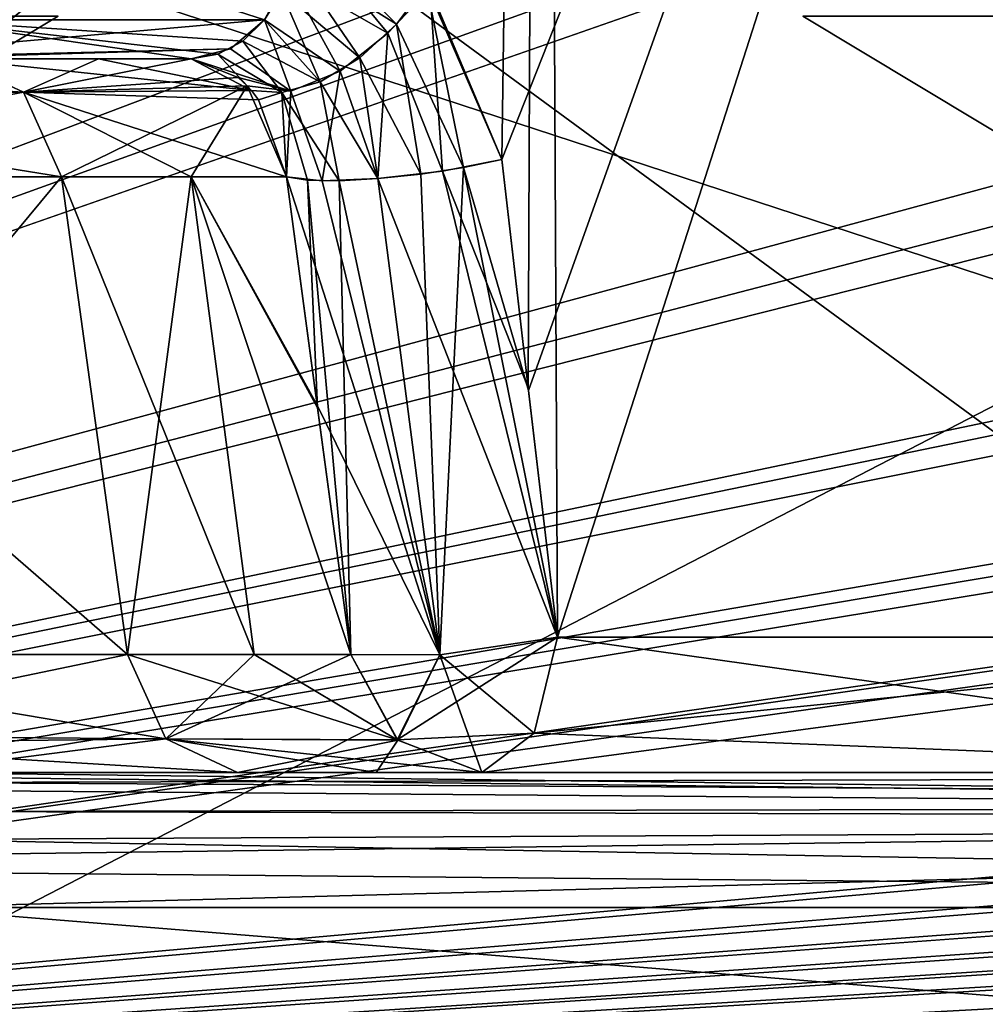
# Model space of a CAD drawing. Header units: inches. Extents: x -11.1 to 11.1, y -2.2 to 7.8.
# Tile 178 of 233: x -7.982 to -7.779, y -1.529 to -1.322. Entities that reach past the tile are written whole.
import ezdxf

# ---------------------------------------------------------------- set-up
doc = ezdxf.new("R2010")
doc.units = ezdxf.units.IN
doc.header["$LTSCALE"] = 93.866667
doc.header["$MEASUREMENT"] = 0
for name, color, linetype in [('10371', 7, 'CONTINUOUS'), ('10372', 7, 'CONTINUOUS'), ('10375', 7, 'CONTINUOUS'), ('10376', 7, 'CONTINUOUS'), ('10385', 7, 'CONTINUOUS'), ('10389', 7, 'CONTINUOUS'), ('2392', 7, 'CONTINUOUS'), ('2714', 7, 'CONTINUOUS'), ('2716', 7, 'CONTINUOUS'), ('2733', 7, 'CONTINUOUS'), ('2735', 7, 'CONTINUOUS'), ('2995', 7, 'CONTINUOUS'), ('2998', 7, 'CONTINUOUS'), ('3039', 7, 'CONTINUOUS'), ('4272', 7, 'CONTINUOUS'), ('4288', 7, 'CONTINUOUS'), ('4290', 7, 'CONTINUOUS'), ('4292', 7, 'CONTINUOUS'), ('4294', 7, 'CONTINUOUS'), ('4915', 7, 'CONTINUOUS'), ('6841', 7, 'CONTINUOUS'), ('6890', 7, 'CONTINUOUS'), ('6909', 7, 'CONTINUOUS'), ('6911', 7, 'CONTINUOUS'), ('6913', 7, 'CONTINUOUS'), ('6915', 7, 'CONTINUOUS'), ('6927', 7, 'CONTINUOUS'), ('6942', 7, 'CONTINUOUS'), ('6943', 7, 'CONTINUOUS'), ('8024', 7, 'CONTINUOUS'), ('8040', 7, 'CONTINUOUS'), ('8041', 7, 'CONTINUOUS'), ('8044', 7, 'CONTINUOUS'), ('8045', 7, 'CONTINUOUS'), ('8091', 7, 'CONTINUOUS'), ('8092', 7, 'CONTINUOUS'), ('8093', 7, 'CONTINUOUS'), ('8094', 7, 'CONTINUOUS'), ('8105', 7, 'CONTINUOUS'), ('8106', 7, 'CONTINUOUS'), ('8107', 7, 'CONTINUOUS'), ('8108', 7, 'CONTINUOUS'), ('8119', 7, 'CONTINUOUS'), ('8128', 7, 'CONTINUOUS')]:
    doc.layers.add(name, color=color, linetype=linetype)

msp = doc.modelspace()

# ---------------------------------------------------------------- linework, layer by layer
at = {"layer": '10371', "linetype": 'Continuous'}
for points in [[(-7.99667, -1.33, 3.98019), (-8.08336, -1.33706, 4.12064), (-7.98156, -1.33702, 3.99217), (-7.99667, -1.33, 3.98019)], [(-8.08336, -1.33706, 4.12064), (-8.07536, -1.35479, 4.12698), (-7.98156, -1.33702, 3.99217), (-8.08336, -1.33706, 4.12064)], [(-8.07536, -1.35479, 4.12698), (-7.97352, -1.35479, 3.99855), (-7.98156, -1.33702, 3.99217), (-8.07536, -1.35479, 4.12698)]]:
    msp.add_3dface(points, dxfattribs=at)
at = {"layer": '10372', "linetype": 'Continuous'}
for points in [[(-7.96576, -1.33, 3.93099), (-7.99667, -1.33, 3.98019), (-7.98156, -1.33702, 3.99217), (-7.96576, -1.33, 3.93099)], [(-7.94625, -1.33, 3.87616), (-7.96576, -1.33, 3.93099), (-7.98156, -1.33702, 3.99217), (-7.94625, -1.33, 3.87616)], [(-7.94625, -1.33, 3.87616), (-7.98156, -1.33702, 3.99217), (-7.93639, -1.3339, 3.89641), (-7.94625, -1.33, 3.87616)], [(-7.93639, -1.3339, 3.89641), (-7.98156, -1.33702, 3.99217), (-7.93446, -1.3357, 3.89967), (-7.93639, -1.3339, 3.89641)], [(-7.98156, -1.33702, 3.99217), (-7.97352, -1.35479, 3.99855), (-7.93446, -1.3357, 3.89967), (-7.98156, -1.33702, 3.99217)], [(-7.97352, -1.35479, 3.99855), (-7.9463, -1.35479, 3.95765), (-7.93446, -1.3357, 3.89967), (-7.97352, -1.35479, 3.99855)], [(-7.9463, -1.35479, 3.95765), (-7.92624, -1.35479, 3.91281), (-7.93446, -1.3357, 3.89967), (-7.9463, -1.35479, 3.95765)]]:
    msp.add_3dface(points, dxfattribs=at)
at = {"layer": '10375', "linetype": 'Continuous'}
for points in [[(-8.09851, -1.33, -4.10863), (-7.99667, -1.33, -3.98019), (-7.98156, -1.33702, -3.99217), (-8.09851, -1.33, -4.10863)], [(-8.08336, -1.33706, -4.12064), (-8.09851, -1.33, -4.10863), (-7.98156, -1.33702, -3.99217), (-8.08336, -1.33706, -4.12064)], [(-7.97352, -1.35479, -3.99855), (-8.08336, -1.33706, -4.12064), (-7.98156, -1.33702, -3.99217), (-7.97352, -1.35479, -3.99855)], [(-7.97352, -1.35479, -3.99855), (-8.07536, -1.35479, -4.12698), (-8.08336, -1.33706, -4.12064), (-7.97352, -1.35479, -3.99855)]]:
    msp.add_3dface(points, dxfattribs=at)
at = {"layer": '10376', "linetype": 'Continuous'}
for points in [[(-7.99667, -1.33, -3.98019), (-7.96576, -1.33, -3.93099), (-7.93359, -1.33667, -3.90109), (-7.99667, -1.33, -3.98019)], [(-7.98156, -1.33702, -3.99217), (-7.99667, -1.33, -3.98019), (-7.93359, -1.33667, -3.90109), (-7.98156, -1.33702, -3.99217)], [(-7.96576, -1.33, -3.93099), (-7.94625, -1.33, -3.87616), (-7.93359, -1.33667, -3.90109), (-7.96576, -1.33, -3.93099)], [(-7.93209, -1.33859, -3.90348), (-7.98156, -1.33702, -3.99217), (-7.93359, -1.33667, -3.90109), (-7.93209, -1.33859, -3.90348)], [(-7.9463, -1.35479, -3.95765), (-7.97352, -1.35479, -3.99855), (-7.98156, -1.33702, -3.99217), (-7.9463, -1.35479, -3.95765)], [(-7.92624, -1.35479, -3.91281), (-7.9463, -1.35479, -3.95765), (-7.98156, -1.33702, -3.99217), (-7.92624, -1.35479, -3.91281)], [(-7.92624, -1.35479, -3.91281), (-7.98156, -1.33702, -3.99217), (-7.93209, -1.33859, -3.90348), (-7.92624, -1.35479, -3.91281)]]:
    msp.add_3dface(points, dxfattribs=at)
at = {"layer": '10385', "linetype": 'Continuous'}
for points in [[(-7.92394, -1.30157, 3.85617), (-7.92596, -1.31256, 3.85798), (-7.90489, -1.32462, 3.88114), (-7.92394, -1.30157, 3.85617)], [(-7.89607, -1.31522, 3.8841), (-7.92394, -1.30157, 3.85617), (-7.90489, -1.32462, 3.88114), (-7.89607, -1.31522, 3.8841)], [(-7.92596, -1.31256, 3.85798), (-7.93087, -1.32176, 3.86238), (-7.91495, -1.33261, 3.88379), (-7.92596, -1.31256, 3.85798)], [(-7.92596, -1.31256, 3.85798), (-7.91495, -1.33261, 3.88379), (-7.90489, -1.32462, 3.88114), (-7.92596, -1.31256, 3.85798)], [(-7.89342, -1.35358, 3.89327), (-7.89607, -1.31522, 3.8841), (-7.90489, -1.32462, 3.88114), (-7.89342, -1.35358, 3.89327)], [(-7.8809, -1.35115, 3.89825), (-7.89607, -1.31522, 3.8841), (-7.89342, -1.35358, 3.89327), (-7.8809, -1.35115, 3.89825)], [(-7.93087, -1.32176, 3.86238), (-7.93797, -1.32786, 3.86874), (-7.92527, -1.33678, 3.89074), (-7.93087, -1.32176, 3.86238)], [(-7.93087, -1.32176, 3.86238), (-7.92527, -1.33678, 3.89074), (-7.91495, -1.33261, 3.88379), (-7.93087, -1.32176, 3.86238)], [(-7.91495, -1.33261, 3.88379), (-7.90697, -1.35518, 3.8944), (-7.90489, -1.32462, 3.88114), (-7.91495, -1.33261, 3.88379)], [(-7.90697, -1.35518, 3.8944), (-7.89342, -1.35358, 3.89327), (-7.90489, -1.32462, 3.88114), (-7.90697, -1.35518, 3.8944)], [(-7.93797, -1.32786, 3.86874), (-7.94625, -1.33, 3.87616), (-7.92527, -1.33678, 3.89074), (-7.93797, -1.32786, 3.86874)], [(-7.94625, -1.33, 3.87616), (-7.93639, -1.3339, 3.89641), (-7.92527, -1.33678, 3.89074), (-7.94625, -1.33, 3.87616)], [(-7.92527, -1.33678, 3.89074), (-7.91872, -1.35561, 3.9014), (-7.91495, -1.33261, 3.88379), (-7.92527, -1.33678, 3.89074)], [(-7.91872, -1.35561, 3.9014), (-7.90697, -1.35518, 3.8944), (-7.91495, -1.33261, 3.88379), (-7.91872, -1.35561, 3.9014)], [(-7.93639, -1.3339, 3.89641), (-7.93446, -1.3357, 3.89967), (-7.92527, -1.33678, 3.89074), (-7.93639, -1.3339, 3.89641)], [(-7.93446, -1.3357, 3.89967), (-7.92624, -1.35479, 3.91281), (-7.92527, -1.33678, 3.89074), (-7.93446, -1.3357, 3.89967)], [(-7.92624, -1.35479, 3.91281), (-7.91872, -1.35561, 3.9014), (-7.92527, -1.33678, 3.89074), (-7.92624, -1.35479, 3.91281)]]:
    msp.add_3dface(points, dxfattribs=at)
at = {"layer": '10389', "linetype": 'Continuous'}
for points in [[(-7.92494, -1.30902, -3.85707), (-7.92394, -1.30157, -3.85617), (-7.90306, -1.32271, -3.88119), (-7.92494, -1.30902, -3.85707)], [(-7.92394, -1.30157, -3.85617), (-7.89686, -1.31436, -3.88339), (-7.90306, -1.32271, -3.88119), (-7.92394, -1.30157, -3.85617)], [(-7.9273, -1.3159, -3.85918), (-7.92494, -1.30902, -3.85707), (-7.91077, -1.32981, -3.88218), (-7.9273, -1.3159, -3.85918)], [(-7.92494, -1.30902, -3.85707), (-7.90306, -1.32271, -3.88119), (-7.91077, -1.32981, -3.88218), (-7.92494, -1.30902, -3.85707)], [(-7.89686, -1.31436, -3.88339), (-7.88899, -1.35284, -3.89428), (-7.90306, -1.32271, -3.88119), (-7.89686, -1.31436, -3.88339)], [(-7.89686, -1.31436, -3.88339), (-7.8809, -1.35115, -3.89825), (-7.88899, -1.35284, -3.89428), (-7.89686, -1.31436, -3.88339)], [(-7.93087, -1.32176, -3.86238), (-7.9273, -1.3159, -3.85918), (-7.91915, -1.33481, -3.88613), (-7.93087, -1.32176, -3.86238)], [(-7.9273, -1.3159, -3.85918), (-7.91077, -1.32981, -3.88218), (-7.91915, -1.33481, -3.88613), (-7.9273, -1.3159, -3.85918)], [(-7.93542, -1.32624, -3.86646), (-7.93087, -1.32176, -3.86238), (-7.91915, -1.33481, -3.88613), (-7.93542, -1.32624, -3.86646)], [(-7.90306, -1.32271, -3.88119), (-7.89796, -1.35423, -3.89296), (-7.91077, -1.32981, -3.88218), (-7.90306, -1.32271, -3.88119)], [(-7.88899, -1.35284, -3.89428), (-7.89796, -1.35423, -3.89296), (-7.90306, -1.32271, -3.88119), (-7.88899, -1.35284, -3.89428)], [(-7.94066, -1.32904, -3.87115), (-7.93542, -1.32624, -3.86646), (-7.92718, -1.33708, -3.89255), (-7.94066, -1.32904, -3.87115)], [(-7.93542, -1.32624, -3.86646), (-7.91915, -1.33481, -3.88613), (-7.92718, -1.33708, -3.89255), (-7.93542, -1.32624, -3.86646)], [(-7.94625, -1.33, -3.87616), (-7.94066, -1.32904, -3.87115), (-7.93359, -1.33667, -3.90109), (-7.94625, -1.33, -3.87616)], [(-7.93359, -1.33667, -3.90109), (-7.94066, -1.32904, -3.87115), (-7.92718, -1.33708, -3.89255), (-7.93359, -1.33667, -3.90109)], [(-7.91077, -1.32981, -3.88218), (-7.90697, -1.35518, -3.8944), (-7.91915, -1.33481, -3.88613), (-7.91077, -1.32981, -3.88218)], [(-7.89796, -1.35423, -3.89296), (-7.90697, -1.35518, -3.8944), (-7.91077, -1.32981, -3.88218), (-7.89796, -1.35423, -3.89296)], [(-7.91915, -1.33481, -3.88613), (-7.91517, -1.35561, -3.89849), (-7.92718, -1.33708, -3.89255), (-7.91915, -1.33481, -3.88613)], [(-7.90697, -1.35518, -3.8944), (-7.91517, -1.35561, -3.89849), (-7.91915, -1.33481, -3.88613), (-7.90697, -1.35518, -3.8944)], [(-7.93209, -1.33859, -3.90348), (-7.93359, -1.33667, -3.90109), (-7.92718, -1.33708, -3.89255), (-7.93209, -1.33859, -3.90348)], [(-7.92624, -1.35479, -3.91281), (-7.93209, -1.33859, -3.90348), (-7.92718, -1.33708, -3.89255), (-7.92624, -1.35479, -3.91281)], [(-7.9218, -1.35548, -3.90482), (-7.92624, -1.35479, -3.91281), (-7.92718, -1.33708, -3.89255), (-7.9218, -1.35548, -3.90482)], [(-7.91517, -1.35561, -3.89849), (-7.9218, -1.35548, -3.90482), (-7.92718, -1.33708, -3.89255), (-7.91517, -1.35561, -3.89849)]]:
    msp.add_3dface(points, dxfattribs=at)
at = {"layer": '2392', "linetype": 'Continuous'}
for points in [[(-8.00673, -1.48, -4.11649), (-7.93649, -1.48, -4.02791), (-7.6677, -1.48, -3.98122), (-8.00673, -1.48, -4.11649)], [(-7.1969, -1.48, -4.11649), (-8.00673, -1.48, -4.11649), (-7.1969, -1.48, -3.86955), (-7.1969, -1.48, -4.11649)], [(-7.1969, -1.48, -3.86955), (-8.00673, -1.48, -4.11649), (-7.6677, -1.48, -3.98122), (-7.1969, -1.48, -3.86955)], [(-7.1969, -1.48, 4.11649), (-7.93649, -1.48, 4.02791), (-8.00673, -1.48, 4.11649), (-7.1969, -1.48, 4.11649)], [(-7.93649, -1.48, -4.02791), (-7.90737, -1.48, -3.98482), (-7.6677, -1.48, -3.98122), (-7.93649, -1.48, -4.02791)], [(-7.90737, -1.48, 3.98482), (-7.93649, -1.48, 4.02791), (-7.1969, -1.48, 4.11649), (-7.90737, -1.48, 3.98482)], [(-7.90737, -1.48, -3.98482), (-7.88509, -1.48, -3.93782), (-7.6677, -1.48, -3.98122), (-7.90737, -1.48, -3.98482)], [(-7.88509, -1.48, 3.93782), (-7.90737, -1.48, 3.98482), (-7.1969, -1.48, 4.11649), (-7.88509, -1.48, 3.93782)], [(-7.66777, -1.48, 3.98123), (-7.88509, -1.48, 3.93782), (-7.1969, -1.48, 4.11649), (-7.66777, -1.48, 3.98123)]]:
    msp.add_3dface(points, dxfattribs=at)
at = {"layer": '2714', "linetype": 'Continuous'}
for points in [[(-6.93735, -0.57657, -4.57551), (-6.91767, -0.62139, -4.57786), (-8.57837, -1.57343, -4.62775), (-6.93735, -0.57657, -4.57551)], [(-7.08045, -0.61948, -4.57776), (-6.93735, -0.57657, -4.57551), (-8.57837, -1.57343, -4.62775), (-7.08045, -0.61948, -4.57776)], [(-7.12257, -0.63817, -4.57874), (-7.08045, -0.61948, -4.57776), (-8.57837, -1.57343, -4.62775), (-7.12257, -0.63817, -4.57874)], [(-3.93735, -0.62121, -4.57785), (-3.89693, -0.63817, -4.57874), (-8.57837, -1.57343, -4.62775), (-3.93735, -0.62121, -4.57785)], [(-4.10307, -0.63817, -4.57874), (-3.93735, -0.62121, -4.57785), (-8.57837, -1.57343, -4.62775), (-4.10307, -0.63817, -4.57874)], [(-1.93717, -0.62139, -4.57786), (-1.89693, -0.63817, -4.57874), (-8.57837, -1.57343, -4.62775), (-1.93717, -0.62139, -4.57786)], [(-2.10307, -0.63817, -4.57874), (-1.93717, -0.62139, -4.57786), (-8.57837, -1.57343, -4.62775), (-2.10307, -0.63817, -4.57874)], [(-2.91767, -0.62139, -4.57786), (-2.87743, -0.63817, -4.57874), (-8.57837, -1.57343, -4.62775), (-2.91767, -0.62139, -4.57786)], [(-3.12257, -0.63817, -4.57874), (-2.91767, -0.62139, -4.57786), (-8.57837, -1.57343, -4.62775), (-3.12257, -0.63817, -4.57874)], [(-4.91767, -0.62139, -4.57786), (-4.87743, -0.63817, -4.57874), (-8.57837, -1.57343, -4.62775), (-4.91767, -0.62139, -4.57786)], [(-5.12257, -0.63817, -4.57874), (-4.91767, -0.62139, -4.57786), (-8.57837, -1.57343, -4.62775), (-5.12257, -0.63817, -4.57874)], [(-5.93717, -0.62139, -4.57786), (-5.89693, -0.63817, -4.57874), (-8.57837, -1.57343, -4.62775), (-5.93717, -0.62139, -4.57786)], [(-6.10307, -0.63817, -4.57874), (-5.93717, -0.62139, -4.57786), (-8.57837, -1.57343, -4.62775), (-6.10307, -0.63817, -4.57874)], [(-6.91767, -0.62139, -4.57786), (-6.87743, -0.63817, -4.57874), (-8.57837, -1.57343, -4.62775), (-6.91767, -0.62139, -4.57786)], [(5.12257, -0.63817, -4.57874), (5.89693, -0.63817, -4.57874), (-8.57837, -1.57343, -4.62775), (5.12257, -0.63817, -4.57874)], [(-8.57837, -1.57343, -4.62775), (5.89693, -0.63817, -4.57874), (6.10307, -0.63817, -4.57874), (-8.57837, -1.57343, -4.62775)], [(4.87743, -0.63817, -4.57874), (5.12257, -0.63817, -4.57874), (-8.57837, -1.57343, -4.62775), (4.87743, -0.63817, -4.57874)], [(4.10307, -0.63817, -4.57874), (4.87743, -0.63817, -4.57874), (-8.57837, -1.57343, -4.62775), (4.10307, -0.63817, -4.57874)], [(3.89693, -0.63817, -4.57874), (4.10307, -0.63817, -4.57874), (-8.57837, -1.57343, -4.62775), (3.89693, -0.63817, -4.57874)], [(3.12257, -0.63817, -4.57874), (3.89693, -0.63817, -4.57874), (-8.57837, -1.57343, -4.62775), (3.12257, -0.63817, -4.57874)], [(2.87743, -0.63817, -4.57874), (3.12257, -0.63817, -4.57874), (-8.57837, -1.57343, -4.62775), (2.87743, -0.63817, -4.57874)], [(2.10307, -0.63817, -4.57874), (2.87743, -0.63817, -4.57874), (-8.57837, -1.57343, -4.62775), (2.10307, -0.63817, -4.57874)], [(1.89693, -0.63817, -4.57874), (2.10307, -0.63817, -4.57874), (-8.57837, -1.57343, -4.62775), (1.89693, -0.63817, -4.57874)], [(-1.89693, -0.63817, -4.57874), (1.89693, -0.63817, -4.57874), (-8.57837, -1.57343, -4.62775), (-1.89693, -0.63817, -4.57874)], [(-2.87743, -0.63817, -4.57874), (-2.10307, -0.63817, -4.57874), (-8.57837, -1.57343, -4.62775), (-2.87743, -0.63817, -4.57874)], [(-3.89693, -0.63817, -4.57874), (-3.12257, -0.63817, -4.57874), (-8.57837, -1.57343, -4.62775), (-3.89693, -0.63817, -4.57874)], [(-4.87743, -0.63817, -4.57874), (-4.10307, -0.63817, -4.57874), (-8.57837, -1.57343, -4.62775), (-4.87743, -0.63817, -4.57874)], [(-5.89693, -0.63817, -4.57874), (-5.12257, -0.63817, -4.57874), (-8.57837, -1.57343, -4.62775), (-5.89693, -0.63817, -4.57874)], [(-6.87743, -0.63817, -4.57874), (-6.10307, -0.63817, -4.57874), (-8.57837, -1.57343, -4.62775), (-6.87743, -0.63817, -4.57874)], [(-8.52935, -0.63817, -4.57874), (-7.12257, -0.63817, -4.57874), (-8.57837, -1.57343, -4.62775), (-8.52935, -0.63817, -4.57874)], [(8.57837, -1.57343, -4.62775), (-8.57837, -1.57343, -4.62775), (8.52935, -0.63817, -4.57874), (8.57837, -1.57343, -4.62775)], [(8.52935, -0.63817, -4.57874), (-8.57837, -1.57343, -4.62775), (7.12257, -0.63817, -4.57874), (8.52935, -0.63817, -4.57874)], [(7.12257, -0.63817, -4.57874), (-8.57837, -1.57343, -4.62775), (6.87743, -0.63817, -4.57874), (7.12257, -0.63817, -4.57874)], [(6.87743, -0.63817, -4.57874), (-8.57837, -1.57343, -4.62775), (6.10307, -0.63817, -4.57874), (6.87743, -0.63817, -4.57874)]]:
    msp.add_3dface(points, dxfattribs=at)
at = {"layer": '2716', "linetype": 'Continuous'}
for points in [[(-8.57837, -1.57343, 4.62775), (8.57837, -1.57343, 4.62775), (-8.52935, -0.63817, 4.57874), (-8.57837, -1.57343, 4.62775)], [(-8.52935, -0.63817, 4.57874), (8.57837, -1.57343, 4.62775), (-7.12257, -0.63817, 4.57874), (-8.52935, -0.63817, 4.57874)]]:
    msp.add_3dface(points, dxfattribs=at)
at = {"layer": '2733', "linetype": 'Continuous'}
for points in [[(-8.32969, -1.20888, 4.44535), (-7.1258, -0.63817, 4.47526), (-8.30044, -1.57343, 4.42625), (-8.32969, -1.20888, 4.44535)], [(-7.1258, -0.63817, 4.47526), (-7.17481, -1.57343, 4.42625), (-8.30044, -1.57343, 4.42625), (-7.1258, -0.63817, 4.47526)]]:
    msp.add_3dface(points, dxfattribs=at)
at = {"layer": '2735', "linetype": 'Continuous'}
for points in [[(-7.17481, -1.57343, -4.42625), (-7.1258, -0.63817, -4.47526), (-8.52574, -0.63817, -4.47526), (-7.17481, -1.57343, -4.42625)], [(-8.40067, -0.83191, -4.46511), (-7.17481, -1.57343, -4.42625), (-8.52574, -0.63817, -4.47526), (-8.40067, -0.83191, -4.46511)], [(-8.35675, -0.90238, -4.46141), (-7.17481, -1.57343, -4.42625), (-8.40067, -0.83191, -4.46511), (-8.35675, -0.90238, -4.46141)], [(-8.33084, -1.19524, -4.44607), (-7.17481, -1.57343, -4.42625), (-8.35675, -0.90238, -4.46141), (-8.33084, -1.19524, -4.44607)], [(-8.30044, -1.57343, -4.42625), (-7.17481, -1.57343, -4.42625), (-8.33084, -1.19524, -4.44607), (-8.30044, -1.57343, -4.42625)]]:
    msp.add_3dface(points, dxfattribs=at)
at = {"layer": '2995', "linetype": 'Continuous'}
for points in [[(-7.99953, -1.24563, -3.07301), (-8.1384, -1.58937, -3.13053), (-7.53053, -1.58937, -3.7384), (-7.99953, -1.24563, -3.07301)], [(-7.47301, -1.24563, -3.59953), (-7.99953, -1.24563, -3.07301), (-7.53053, -1.58937, -3.7384), (-7.47301, -1.24563, -3.59953)]]:
    msp.add_3dface(points, dxfattribs=at)
at = {"layer": '2998', "linetype": 'Continuous'}
for points in [[(-7.47301, -1.24563, 3.59953), (-7.53053, -1.58937, 3.7384), (-8.1384, -1.58937, 3.13053), (-7.47301, -1.24563, 3.59953)], [(-7.99953, -1.24563, 3.07301), (-7.47301, -1.24563, 3.59953), (-8.1384, -1.58937, 3.13053), (-7.99953, -1.24563, 3.07301)]]:
    msp.add_3dface(points, dxfattribs=at)
at = {"layer": '3039', "linetype": 'Continuous'}
for points in [[(-8.00673, -1.50843, 4.14645), (-8.269, -1.57343, 4.14986), (-7.20477, -1.57343, 4.14986), (-8.00673, -1.50843, 4.14645)], [(-7.20137, -1.50843, 4.14645), (-8.00673, -1.50843, 4.14645), (-7.20477, -1.57343, 4.14986), (-7.20137, -1.50843, 4.14645)]]:
    msp.add_3dface(points, dxfattribs=at)
at = {"layer": '4272', "linetype": 'Continuous'}
for points in [[(-7.89607, -1.31522, 3.8841), (-7.8809, -1.35115, 3.89825), (-7.87264, -0.75843, 3.86557), (-7.89607, -1.31522, 3.8841)], [(-7.8809, -1.35115, 3.89825), (-7.87534, -1.39914, 3.90517), (-7.87264, -0.75843, 3.86557), (-7.8809, -1.35115, 3.89825)], [(-7.87534, -1.39914, 3.90517), (-7.8692, -1.45157, 3.91243), (-7.87264, -0.75843, 3.86557), (-7.87534, -1.39914, 3.90517)], [(-7.87264, -0.75843, 3.86557), (-7.8692, -1.45157, 3.91243), (-7.67235, -1.45157, 3.95162), (-7.87264, -0.75843, 3.86557)], [(-7.64642, -0.75843, 3.90822), (-7.87264, -0.75843, 3.86557), (-7.67235, -1.45157, 3.95162), (-7.64642, -0.75843, 3.90822)]]:
    msp.add_3dface(points, dxfattribs=at)
at = {"layer": '4288', "linetype": 'Continuous'}
msp.add_3dface([(-8.02348, -1.321, 3.23389), (-8.0727, -1.38015, 3.31915), (-7.97425, -1.321, 3.31915), (-8.02348, -1.321, 3.23389)], dxfattribs=at)
at = {"layer": '4290', "linetype": 'Continuous'}
msp.add_3dface([(-7.97425, -1.321, 3.31915), (-8.0727, -1.38015, 3.31915), (-8.02348, -1.321, 3.40441), (-7.97425, -1.321, 3.31915)], dxfattribs=at)
at = {"layer": '4292', "linetype": 'Continuous'}
msp.add_3dface([(-7.8176, -1.321, 3.6727), (-7.71915, -1.38015, 3.6727), (-7.76837, -1.321, 3.58744), (-7.8176, -1.321, 3.6727)], dxfattribs=at)
at = {"layer": '4294', "linetype": 'Continuous'}
msp.add_3dface([(-7.71915, -1.38015, 3.6727), (-7.8176, -1.321, 3.6727), (-7.76837, -1.321, 3.75796), (-7.71915, -1.38015, 3.6727)], dxfattribs=at)
at = {"layer": '4915', "linetype": 'Continuous'}
for points in [[(-7.66777, -1.48, 3.98123), (-7.8692, -1.45157, 3.91243), (-7.87414, -1.47176, 3.92032), (-7.66777, -1.48, 3.98123)], [(-7.8692, -1.45157, 3.91243), (-7.66777, -1.48, 3.98123), (-7.67235, -1.45157, 3.95162), (-7.8692, -1.45157, 3.91243)], [(-7.88509, -1.48, 3.93782), (-7.66777, -1.48, 3.98123), (-7.87414, -1.47176, 3.92032), (-7.88509, -1.48, 3.93782)]]:
    msp.add_3dface(points, dxfattribs=at)
at = {"layer": '6841', "linetype": 'Continuous'}
for points in [[(-7.8809, -1.35115, -3.89825), (-7.89686, -1.31436, -3.88339), (-7.87264, -0.75843, -3.86557), (-7.8809, -1.35115, -3.89825)], [(-7.87527, -1.3997, -3.90525), (-7.8809, -1.35115, -3.89825), (-7.64642, -0.75843, -3.90822), (-7.87527, -1.3997, -3.90525)], [(-7.64642, -0.75843, -3.90822), (-7.8809, -1.35115, -3.89825), (-7.87264, -0.75843, -3.86557), (-7.64642, -0.75843, -3.90822)], [(-7.8692, -1.45157, -3.91243), (-7.87527, -1.3997, -3.90525), (-7.64642, -0.75843, -3.90822), (-7.8692, -1.45157, -3.91243)], [(-7.67236, -1.45157, -3.95162), (-7.8692, -1.45157, -3.91243), (-7.64642, -0.75843, -3.90822), (-7.67236, -1.45157, -3.95162)]]:
    msp.add_3dface(points, dxfattribs=at)
at = {"layer": '6890', "linetype": 'Continuous'}
for points in [[(-7.6677, -1.48, -3.98122), (-7.88509, -1.48, -3.93782), (-7.67236, -1.45157, -3.95162), (-7.6677, -1.48, -3.98122)], [(-7.67236, -1.45157, -3.95162), (-7.88509, -1.48, -3.93782), (-7.87414, -1.47176, -3.92032), (-7.67236, -1.45157, -3.95162)], [(-7.8692, -1.45157, -3.91243), (-7.67236, -1.45157, -3.95162), (-7.87414, -1.47176, -3.92032), (-7.8692, -1.45157, -3.91243)]]:
    msp.add_3dface(points, dxfattribs=at)
at = {"layer": '6909', "linetype": 'Continuous'}
msp.add_3dface([(-8.02348, -1.321, -3.40441), (-8.0727, -1.38015, -3.31915), (-7.97425, -1.321, -3.31915), (-8.02348, -1.321, -3.40441)], dxfattribs=at)
at = {"layer": '6911', "linetype": 'Continuous'}
msp.add_3dface([(-7.97425, -1.321, -3.31915), (-8.0727, -1.38015, -3.31915), (-8.02348, -1.321, -3.23389), (-7.97425, -1.321, -3.31915)], dxfattribs=at)
at = {"layer": '6913', "linetype": 'Continuous'}
msp.add_3dface([(-7.8176, -1.321, -3.6727), (-7.71915, -1.38015, -3.6727), (-7.76837, -1.321, -3.75796), (-7.8176, -1.321, -3.6727)], dxfattribs=at)
at = {"layer": '6915', "linetype": 'Continuous'}
msp.add_3dface([(-7.71915, -1.38015, -3.6727), (-7.8176, -1.321, -3.6727), (-7.76837, -1.321, -3.58744), (-7.71915, -1.38015, -3.6727)], dxfattribs=at)
at = {"layer": '6927', "linetype": 'Continuous'}
for points in [[(-7.20477, -1.57343, -4.14986), (-8.269, -1.57343, -4.14986), (-8.00673, -1.50843, -4.14645), (-7.20477, -1.57343, -4.14986)], [(-7.20137, -1.50843, -4.14645), (-7.20477, -1.57343, -4.14986), (-8.00673, -1.50843, -4.14645), (-7.20137, -1.50843, -4.14645)]]:
    msp.add_3dface(points, dxfattribs=at)
at = {"layer": '6942', "linetype": 'Continuous'}
for points in [[(-8.00673, -1.48, -4.11649), (-7.1969, -1.48, -4.11649), (-7.19849, -1.49014, -4.13898), (-8.00673, -1.48, -4.11649)], [(-8.00673, -1.48096, -4.124), (-8.00673, -1.48, -4.11649), (-7.19849, -1.49014, -4.13898), (-8.00673, -1.48096, -4.124)], [(-8.00673, -1.48376, -4.13103), (-8.00673, -1.48096, -4.124), (-7.19849, -1.49014, -4.13898), (-8.00673, -1.48376, -4.13103)], [(-8.00673, -1.48824, -4.13714), (-8.00673, -1.48376, -4.13103), (-7.19849, -1.49014, -4.13898), (-8.00673, -1.48824, -4.13714)], [(-8.00673, -1.4941, -4.14193), (-8.00673, -1.48824, -4.13714), (-7.19849, -1.49014, -4.13898), (-8.00673, -1.4941, -4.14193)], [(-7.20137, -1.50843, -4.14645), (-8.00673, -1.4941, -4.14193), (-7.19849, -1.49014, -4.13898), (-7.20137, -1.50843, -4.14645)], [(-8.00673, -1.4941, -4.14193), (-7.20137, -1.50843, -4.14645), (-8.00673, -1.50098, -4.1451), (-8.00673, -1.4941, -4.14193)], [(-7.20137, -1.50843, -4.14645), (-8.00673, -1.50843, -4.14645), (-8.00673, -1.50098, -4.1451), (-7.20137, -1.50843, -4.14645)]]:
    msp.add_3dface(points, dxfattribs=at)
at = {"layer": '6943', "linetype": 'Continuous'}
for points in [[(-7.1969, -1.48, 4.11649), (-8.00673, -1.48, 4.11649), (-8.00673, -1.48214, 4.12761), (-7.1969, -1.48, 4.11649)], [(-7.19795, -1.48672, 4.13541), (-7.1969, -1.48, 4.11649), (-8.00673, -1.48214, 4.12761), (-7.19795, -1.48672, 4.13541)], [(-8.00673, -1.48824, 4.13714), (-7.19795, -1.48672, 4.13541), (-8.00673, -1.48214, 4.12761), (-8.00673, -1.48824, 4.13714)], [(-8.00673, -1.50843, 4.14645), (-7.20137, -1.50843, 4.14645), (-7.19795, -1.48672, 4.13541), (-8.00673, -1.50843, 4.14645)], [(-8.00673, -1.50843, 4.14645), (-7.19795, -1.48672, 4.13541), (-8.00673, -1.49744, 4.14373), (-8.00673, -1.50843, 4.14645)], [(-8.00673, -1.49744, 4.14373), (-7.19795, -1.48672, 4.13541), (-8.00673, -1.48824, 4.13714), (-8.00673, -1.49744, 4.14373)]]:
    msp.add_3dface(points, dxfattribs=at)
at = {"layer": '8024', "linetype": 'Continuous'}
for points in [[(-7.94625, -1.33, -3.87616), (-7.99667, -1.33, -3.98019), (-8.00947, -1.33, -3.7659), (-7.94625, -1.33, -3.87616)], [(-7.94625, -1.33, 3.87616), (-8.00943, -1.33, 3.76603), (-7.96576, -1.33, 3.93099), (-7.94625, -1.33, 3.87616)], [(-7.96576, -1.33, 3.93099), (-8.00943, -1.33, 3.76603), (-7.99667, -1.33, 3.98019), (-7.96576, -1.33, 3.93099)], [(-7.96576, -1.33, -3.93099), (-7.99667, -1.33, -3.98019), (-7.94625, -1.33, -3.87616), (-7.96576, -1.33, -3.93099)]]:
    msp.add_3dface(points, dxfattribs=at)
at = {"layer": '8040', "linetype": 'Continuous'}
for points in [[(-7.97352, -1.35479, -3.99855), (-8.05693, -1.45521, -4.13225), (-8.07536, -1.35479, -4.12698), (-7.97352, -1.35479, -3.99855)], [(-7.95964, -1.45521, -4.00955), (-8.05693, -1.45521, -4.13225), (-7.97352, -1.35479, -3.99855), (-7.95964, -1.45521, -4.00955)]]:
    msp.add_3dface(points, dxfattribs=at)
at = {"layer": '8041', "linetype": 'Continuous'}
for points in [[(-7.95964, -1.45521, -4.00955), (-7.97352, -1.35479, -3.99855), (-7.9463, -1.35479, -3.95765), (-7.95964, -1.45521, -4.00955)], [(-7.95964, -1.45521, -4.00955), (-7.9463, -1.35479, -3.95765), (-7.93303, -1.45521, -3.97018), (-7.95964, -1.45521, -4.00955)], [(-7.9463, -1.35479, -3.95765), (-7.92624, -1.35479, -3.91281), (-7.9197, -1.40334, -3.91993), (-7.9463, -1.35479, -3.95765)], [(-7.93303, -1.45521, -3.97018), (-7.9463, -1.35479, -3.95765), (-7.91268, -1.45521, -3.92723), (-7.93303, -1.45521, -3.97018)], [(-7.91268, -1.45521, -3.92723), (-7.9463, -1.35479, -3.95765), (-7.9197, -1.40334, -3.91993), (-7.91268, -1.45521, -3.92723)]]:
    msp.add_3dface(points, dxfattribs=at)
at = {"layer": '8044', "linetype": 'Continuous'}
for points in [[(-7.95964, -1.45521, 4.00955), (-7.93303, -1.45521, 3.97018), (-7.97352, -1.35479, 3.99855), (-7.95964, -1.45521, 4.00955)], [(-7.97352, -1.35479, 3.99855), (-7.93303, -1.45521, 3.97018), (-7.9463, -1.35479, 3.95765), (-7.97352, -1.35479, 3.99855)], [(-7.93303, -1.45521, 3.97018), (-7.91268, -1.45521, 3.92723), (-7.9463, -1.35479, 3.95765), (-7.93303, -1.45521, 3.97018)], [(-7.9463, -1.35479, 3.95765), (-7.91268, -1.45521, 3.92723), (-7.91978, -1.40278, 3.91985), (-7.9463, -1.35479, 3.95765)], [(-7.92624, -1.35479, 3.91281), (-7.9463, -1.35479, 3.95765), (-7.91978, -1.40278, 3.91985), (-7.92624, -1.35479, 3.91281)]]:
    msp.add_3dface(points, dxfattribs=at)
at = {"layer": '8045', "linetype": 'Continuous'}
for points in [[(-7.95964, -1.45521, 4.00955), (-7.97352, -1.35479, 3.99855), (-8.07536, -1.35479, 4.12698), (-7.95964, -1.45521, 4.00955)], [(-7.95964, -1.45521, 4.00955), (-8.07536, -1.35479, 4.12698), (-8.05693, -1.45521, 4.13225), (-7.95964, -1.45521, 4.00955)]]:
    msp.add_3dface(points, dxfattribs=at)
at = {"layer": '8091', "linetype": 'Continuous'}
for points in [[(-8.05693, -1.45521, -4.13225), (-7.95964, -1.45521, -4.00955), (-7.9516, -1.47298, -4.01592), (-8.05693, -1.45521, -4.13225)], [(-8.04169, -1.47225, -4.12818), (-8.05693, -1.45521, -4.13225), (-7.9516, -1.47298, -4.01592), (-8.04169, -1.47225, -4.12818)], [(-8.03829, -1.47391, -4.12711), (-8.04169, -1.47225, -4.12818), (-7.9516, -1.47298, -4.01592), (-8.03829, -1.47391, -4.12711)], [(-7.93649, -1.48, -4.02791), (-8.03829, -1.47391, -4.12711), (-7.9516, -1.47298, -4.01592), (-7.93649, -1.48, -4.02791)], [(-7.93649, -1.48, -4.02791), (-8.00673, -1.48, -4.11649), (-8.03829, -1.47391, -4.12711), (-7.93649, -1.48, -4.02791)]]:
    msp.add_3dface(points, dxfattribs=at)
at = {"layer": '8092', "linetype": 'Continuous'}
for points in [[(-7.95964, -1.45521, -4.00955), (-7.93303, -1.45521, -3.97018), (-7.90292, -1.47314, -3.93098), (-7.95964, -1.45521, -4.00955)], [(-7.9516, -1.47298, -4.01592), (-7.95964, -1.45521, -4.00955), (-7.90292, -1.47314, -3.93098), (-7.9516, -1.47298, -4.01592)], [(-7.93303, -1.45521, -3.97018), (-7.91268, -1.45521, -3.92723), (-7.90292, -1.47314, -3.93098), (-7.93303, -1.45521, -3.97018)], [(-7.88509, -1.48, -3.93782), (-7.90737, -1.48, -3.98482), (-7.9516, -1.47298, -4.01592), (-7.88509, -1.48, -3.93782)], [(-7.88509, -1.48, -3.93782), (-7.9516, -1.47298, -4.01592), (-7.90292, -1.47314, -3.93098), (-7.88509, -1.48, -3.93782)], [(-7.90737, -1.48, -3.98482), (-7.93649, -1.48, -4.02791), (-7.9516, -1.47298, -4.01592), (-7.90737, -1.48, -3.98482)]]:
    msp.add_3dface(points, dxfattribs=at)
at = {"layer": '8093', "linetype": 'Continuous'}
for points in [[(-7.8692, -1.45157, -3.91243), (-7.87414, -1.47176, -3.92032), (-7.90292, -1.47314, -3.93098), (-7.8692, -1.45157, -3.91243)], [(-7.8692, -1.45157, -3.91243), (-7.90292, -1.47314, -3.93098), (-7.89396, -1.45527, -3.90965), (-7.8692, -1.45157, -3.91243)], [(-7.90292, -1.47314, -3.93098), (-7.91268, -1.45521, -3.92723), (-7.89396, -1.45527, -3.90965), (-7.90292, -1.47314, -3.93098)], [(-7.87414, -1.47176, -3.92032), (-7.88509, -1.48, -3.93782), (-7.90292, -1.47314, -3.93098), (-7.87414, -1.47176, -3.92032)]]:
    msp.add_3dface(points, dxfattribs=at)
at = {"layer": '8094', "linetype": 'Continuous'}
for points in [[(-7.8809, -1.35115, -3.89825), (-7.87527, -1.3997, -3.90525), (-7.88899, -1.35284, -3.89428), (-7.8809, -1.35115, -3.89825)], [(-7.88899, -1.35284, -3.89428), (-7.89396, -1.45527, -3.90965), (-7.89796, -1.35423, -3.89296), (-7.88899, -1.35284, -3.89428)], [(-7.8692, -1.45157, -3.91243), (-7.89396, -1.45527, -3.90965), (-7.88899, -1.35284, -3.89428), (-7.8692, -1.45157, -3.91243)], [(-7.87527, -1.3997, -3.90525), (-7.8692, -1.45157, -3.91243), (-7.88899, -1.35284, -3.89428), (-7.87527, -1.3997, -3.90525)], [(-7.9197, -1.40334, -3.91993), (-7.92624, -1.35479, -3.91281), (-7.9218, -1.35548, -3.90482), (-7.9197, -1.40334, -3.91993)], [(-7.91268, -1.45521, -3.92723), (-7.9197, -1.40334, -3.91993), (-7.9218, -1.35548, -3.90482), (-7.91268, -1.45521, -3.92723)], [(-7.91517, -1.35561, -3.89849), (-7.91268, -1.45521, -3.92723), (-7.9218, -1.35548, -3.90482), (-7.91517, -1.35561, -3.89849)], [(-7.90697, -1.35518, -3.8944), (-7.89396, -1.45527, -3.90965), (-7.91517, -1.35561, -3.89849), (-7.90697, -1.35518, -3.8944)], [(-7.89396, -1.45527, -3.90965), (-7.91268, -1.45521, -3.92723), (-7.91517, -1.35561, -3.89849), (-7.89396, -1.45527, -3.90965)], [(-7.89796, -1.35423, -3.89296), (-7.89396, -1.45527, -3.90965), (-7.90697, -1.35518, -3.8944), (-7.89796, -1.35423, -3.89296)]]:
    msp.add_3dface(points, dxfattribs=at)
at = {"layer": '8105', "linetype": 'Continuous'}
for points in [[(-7.87534, -1.39914, 3.90517), (-7.8809, -1.35115, 3.89825), (-7.89342, -1.35358, 3.89327), (-7.87534, -1.39914, 3.90517)], [(-7.90697, -1.35518, 3.8944), (-7.8692, -1.45157, 3.91243), (-7.89342, -1.35358, 3.89327), (-7.90697, -1.35518, 3.8944)], [(-7.8692, -1.45157, 3.91243), (-7.87534, -1.39914, 3.90517), (-7.89342, -1.35358, 3.89327), (-7.8692, -1.45157, 3.91243)], [(-7.92624, -1.35479, 3.91281), (-7.91978, -1.40278, 3.91985), (-7.89396, -1.45527, 3.90965), (-7.92624, -1.35479, 3.91281)], [(-7.92624, -1.35479, 3.91281), (-7.89396, -1.45527, 3.90965), (-7.91872, -1.35561, 3.9014), (-7.92624, -1.35479, 3.91281)], [(-7.91872, -1.35561, 3.9014), (-7.89396, -1.45527, 3.90965), (-7.90697, -1.35518, 3.8944), (-7.91872, -1.35561, 3.9014)], [(-7.89396, -1.45527, 3.90965), (-7.8692, -1.45157, 3.91243), (-7.90697, -1.35518, 3.8944), (-7.89396, -1.45527, 3.90965)], [(-7.91978, -1.40278, 3.91985), (-7.91268, -1.45521, 3.92723), (-7.89396, -1.45527, 3.90965), (-7.91978, -1.40278, 3.91985)]]:
    msp.add_3dface(points, dxfattribs=at)
at = {"layer": '8106', "linetype": 'Continuous'}
for points in [[(-7.87414, -1.47176, 3.92032), (-7.8692, -1.45157, 3.91243), (-7.89396, -1.45527, 3.90965), (-7.87414, -1.47176, 3.92032)], [(-7.89396, -1.45527, 3.90965), (-7.91268, -1.45521, 3.92723), (-7.90281, -1.47321, 3.93094), (-7.89396, -1.45527, 3.90965)], [(-7.88509, -1.48, 3.93782), (-7.89396, -1.45527, 3.90965), (-7.90281, -1.47321, 3.93094), (-7.88509, -1.48, 3.93782)], [(-7.88509, -1.48, 3.93782), (-7.87414, -1.47176, 3.92032), (-7.89396, -1.45527, 3.90965), (-7.88509, -1.48, 3.93782)]]:
    msp.add_3dface(points, dxfattribs=at)
at = {"layer": '8107', "linetype": 'Continuous'}
for points in [[(-7.93303, -1.45521, 3.97018), (-7.95964, -1.45521, 4.00955), (-7.9516, -1.47298, 4.01592), (-7.93303, -1.45521, 3.97018)], [(-7.91268, -1.45521, 3.92723), (-7.93303, -1.45521, 3.97018), (-7.9516, -1.47298, 4.01592), (-7.91268, -1.45521, 3.92723)], [(-7.90281, -1.47321, 3.93094), (-7.91268, -1.45521, 3.92723), (-7.9516, -1.47298, 4.01592), (-7.90281, -1.47321, 3.93094)], [(-7.93649, -1.48, 4.02791), (-7.90281, -1.47321, 3.93094), (-7.9516, -1.47298, 4.01592), (-7.93649, -1.48, 4.02791)], [(-7.93649, -1.48, 4.02791), (-7.90737, -1.48, 3.98482), (-7.90281, -1.47321, 3.93094), (-7.93649, -1.48, 4.02791)], [(-7.90737, -1.48, 3.98482), (-7.88509, -1.48, 3.93782), (-7.90281, -1.47321, 3.93094), (-7.90737, -1.48, 3.98482)]]:
    msp.add_3dface(points, dxfattribs=at)
at = {"layer": '8108', "linetype": 'Continuous'}
for points in [[(-7.95964, -1.45521, 4.00955), (-8.05693, -1.45521, 4.13225), (-8.04169, -1.47225, 4.12818), (-7.95964, -1.45521, 4.00955)], [(-7.9516, -1.47298, 4.01592), (-7.95964, -1.45521, 4.00955), (-8.04169, -1.47225, 4.12818), (-7.9516, -1.47298, 4.01592)], [(-8.03829, -1.47391, 4.12711), (-7.9516, -1.47298, 4.01592), (-8.04169, -1.47225, 4.12818), (-8.03829, -1.47391, 4.12711)], [(-8.00673, -1.48, 4.11649), (-7.9516, -1.47298, 4.01592), (-8.03829, -1.47391, 4.12711), (-8.00673, -1.48, 4.11649)], [(-8.00673, -1.48, 4.11649), (-7.93649, -1.48, 4.02791), (-7.9516, -1.47298, 4.01592), (-8.00673, -1.48, 4.11649)]]:
    msp.add_3dface(points, dxfattribs=at)
at = {"layer": '8119', "linetype": 'Continuous'}
for points in [[(-7.92596, -1.31256, 3.85798), (-8.0032, -1.32176, 3.66195), (-7.93087, -1.32176, 3.86238), (-7.92596, -1.31256, 3.85798)], [(-8.0032, -1.32176, 3.66195), (-8.02384, -1.33, 3.66116), (-7.93087, -1.32176, 3.86238), (-8.0032, -1.32176, 3.66195)], [(-7.93087, -1.32176, 3.86238), (-8.02384, -1.33, 3.66116), (-7.93797, -1.32786, 3.86874), (-7.93087, -1.32176, 3.86238)], [(-8.02384, -1.33, 3.66116), (-8.00943, -1.33, 3.76603), (-7.93797, -1.32786, 3.86874), (-8.02384, -1.33, 3.66116)], [(-8.00943, -1.33, 3.76603), (-7.94625, -1.33, 3.87616), (-7.93797, -1.32786, 3.86874), (-8.00943, -1.33, 3.76603)]]:
    msp.add_3dface(points, dxfattribs=at)
at = {"layer": '8128', "linetype": 'Continuous'}
for points in [[(-8.00321, -1.32176, -3.66195), (-7.99391, -1.30157, -3.6623), (-7.93087, -1.32176, -3.86238), (-8.00321, -1.32176, -3.66195)], [(-7.93087, -1.32176, -3.86238), (-7.99391, -1.30157, -3.6623), (-7.9273, -1.3159, -3.85918), (-7.93087, -1.32176, -3.86238)], [(-7.94625, -1.33, -3.87616), (-8.00947, -1.33, -3.7659), (-8.00321, -1.32176, -3.66195), (-7.94625, -1.33, -3.87616)], [(-7.94625, -1.33, -3.87616), (-8.00321, -1.32176, -3.66195), (-7.94066, -1.32904, -3.87115), (-7.94625, -1.33, -3.87616)], [(-7.94066, -1.32904, -3.87115), (-8.00321, -1.32176, -3.66195), (-7.93542, -1.32624, -3.86646), (-7.94066, -1.32904, -3.87115)], [(-7.93542, -1.32624, -3.86646), (-8.00321, -1.32176, -3.66195), (-7.93087, -1.32176, -3.86238), (-7.93542, -1.32624, -3.86646)]]:
    msp.add_3dface(points, dxfattribs=at)

doc.saveas('drawing.dxf')
